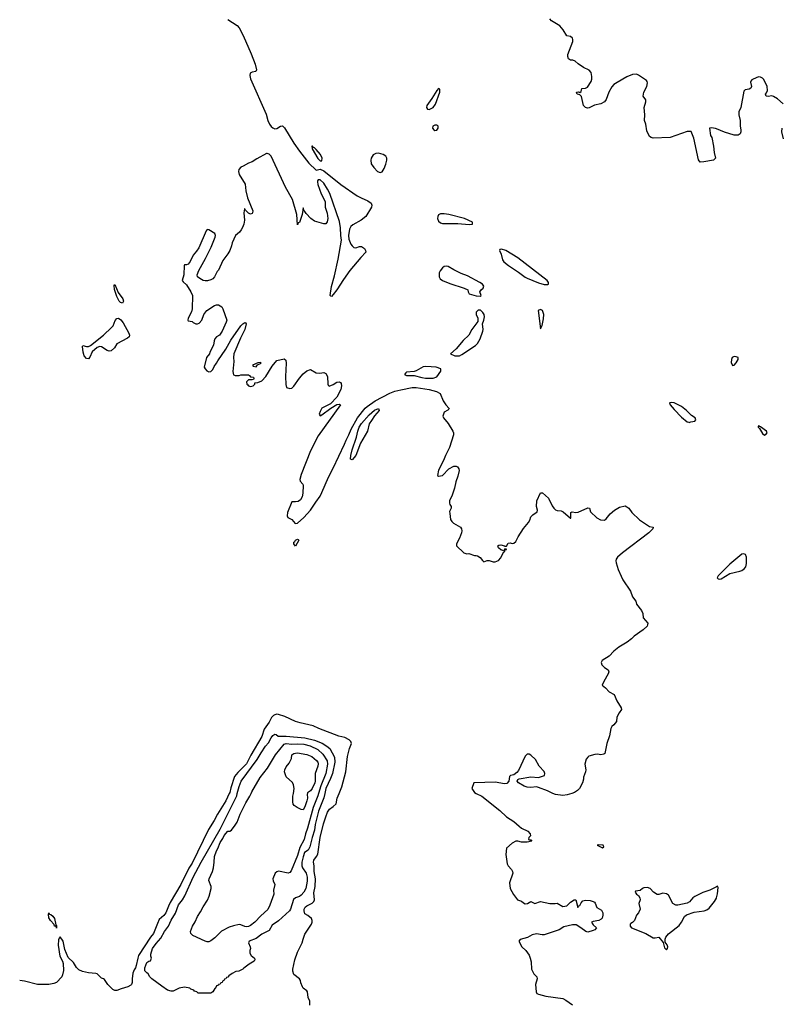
# Model space of a CAD drawing. Header units: inches. Extents: x 1384771 to 1534001, y 461348 to 645899.
# Tile 15 of 105: x 1422600 to 1430700, y 497758 to 508222. Entities that reach past the tile are written whole.
import ezdxf

# ---------------------------------------------------------------- set-up
doc = ezdxf.new("R2010")
doc.units = ezdxf.units.IN
doc.header["$MEASUREMENT"] = 0
for name, color, linetype in [('B4429', 7, 'Continuous'), ('B4439', 7, 'Continuous'), ('B4520', 7, 'Continuous'), ('B4530', 7, 'Continuous')]:
    doc.layers.add(name, color=color, linetype=linetype)

msp = doc.modelspace()

# ---------------------------------------------------------------- linework, layer by layer
at = {"layer": 'B4429', "color": 6}
for points, elevation in [([(1424825, 500000), (1424790, 499922), (1424702, 499778), (1424667, 499713), (1424604, 499616), (1424430, 499258), (1424396, 499204), (1424310, 499031), (1424199, 498841), (1424179, 498801), (1424153, 498730), (1424130, 498702), (1424082, 498658), (1424062, 498618), (1424021, 498510), (1423988, 498472), (1423863, 498277), (1423854, 498250), (1423838, 498170), (1423830, 498146), (1423814, 498126), (1423803, 498090), (1423794, 498030), (1423793, 497990), (1423786, 497970), (1423779, 497961), (1423750, 497945), (1423677, 497923), (1423630, 497903), (1423610, 497905), (1423590, 497917), (1423535, 497970), (1423501, 498021), (1423490, 498030), (1423470, 498036), (1423421, 498081), (1423407, 498087), (1423332, 498092), (1423298, 498098), (1423266, 498106), (1423226, 498126), (1423202, 498150), (1423170, 498204), (1423114, 498254), (1423080, 498340), (1423061, 498430), (1423030, 498474), (1423018, 498462), (1423010, 498442), (1423007, 498387), (1423027, 498270), (1423055, 498215), (1423062, 498190), (1423064, 498116), (1423056, 498070), (1423048, 498050), (1422990, 497990), (1422962, 497978), (1422910, 497969), (1422790, 497968), (1422650, 498005), (1422600, 498012)], 600), ([(1425840, 500000), (1425829, 499951), (1425772, 499810), (1425739, 499670), (1425732, 499610), (1425705, 499530), (1425683, 499430), (1425663, 499397), (1425625, 499370), (1425610, 499326), (1425598, 499270), (1425596, 499230), (1425603, 499210), (1425643, 499150), (1425654, 499110), (1425653, 499067), (1425639, 498990), (1425616, 498950), (1425590, 498917), (1425570, 498903), (1425530, 498890), (1425508, 498872), (1425477, 498770), (1425466, 498750), (1425350, 498646), (1425281, 498599), (1425250, 498544), (1425230, 498530), (1425170, 498504), (1425110, 498458), (1425037, 498430), (1425031, 498410), (1425049, 498370), (1425051, 498350), (1425044, 498330), (1425043, 498303), (1425058, 498278), (1425095, 498250), (1425098, 498230), (1425090, 498217), (1425036, 498184), (1424979, 498141), (1424970, 498130), (1424926, 498110), (1424895, 498105), (1424855, 498085), (1424820, 498060), (1424810, 498048), (1424798, 498042), (1424790, 498030), (1424776, 498024), (1424769, 498011), (1424755, 498005), (1424749, 497991), (1424735, 497985), (1424730, 497973), (1424712, 497968), (1424710, 497963), (1424690, 497953), (1424679, 497930), (1424673, 497927), (1424650, 497890), (1424630, 497876), (1424495, 497875), (1424481, 497890), (1424458, 497898), (1424448, 497910), (1424418, 497918), (1424406, 497930), (1424350, 497939), (1424292, 497930), (1424230, 497899), (1424210, 497896), (1424170, 497910), (1424110, 497950), (1424002, 498030), (1423982, 498050), (1423963, 498083), (1423950, 498092), (1423930, 498115), (1423930, 498145), (1423950, 498203), (1423970, 498217), (1423990, 498219), (1423998, 498250), (1423991, 498271), (1423992, 498292), (1424009, 498350), (1424050, 498404), (1424100, 498460), (1424136, 498530), (1424181, 498590), (1424209, 498651), (1424253, 498727), (1424285, 498815), (1424330, 498870), (1424353, 498910), (1424443, 499110), (1424527, 499270), (1424730, 499619), (1424905, 499975), (1424911, 500000)], 500), ([(1425775, 500000), (1425767, 499973), (1425717, 499850), (1425657, 499630), (1425634, 499570), (1425622, 499510), (1425576, 499424), (1425550, 499341), (1425483, 499177), (1425470, 499158), (1425450, 499151), (1425350, 499173), (1425330, 499167), (1425314, 499150), (1425288, 499090), (1425291, 499070), (1425308, 499030), (1425294, 498970), (1425299, 498930), (1425258, 498810), (1425234, 498766), (1425161, 498699), (1425098, 498630), (1425050, 498594), (1425030, 498585), (1425010, 498582), (1424990, 498586), (1424950, 498604), (1424930, 498606), (1424870, 498593), (1424823, 498577), (1424744, 498536), (1424674, 498466), (1424630, 498432), (1424610, 498423), (1424590, 498423), (1424570, 498429), (1424440, 498490), (1424418, 498510), (1424414, 498530), (1424434, 498590), (1424465, 498635), (1424489, 498691), (1424520, 498740), (1424547, 498793), (1424595, 498865), (1424613, 498907), (1424633, 498987), (1424633, 499010), (1424608, 499072), (1424611, 499090), (1424649, 499170), (1424659, 499210), (1424667, 499267), (1424669, 499329), (1424689, 499390), (1424704, 499415), (1424730, 499477), (1424759, 499521), (1424770, 499551), (1424810, 499599), (1424830, 499597), (1424850, 499607), (1424890, 499660), (1424910, 499693), (1424942, 499778), (1425001, 499899), (1425045, 499970), (1425058, 500000)], 400), ([(1425655, 500000), (1425653, 499990), (1425656, 499950), (1425650, 499921), (1425630, 499858), (1425610, 499825), (1425590, 499828), (1425548, 499848), (1425514, 499870), (1425504, 499884), (1425500, 499910), (1425502, 499970), (1425507, 500000)], 300), ([(1425681, 497750), (1425680, 497790), (1425664, 497830), (1425657, 497890), (1425650, 497902), (1425611, 497930), (1425602, 497942), (1425586, 497986), (1425584, 498010), (1425573, 498030), (1425510, 498074), (1425500, 498110), (1425502, 498130), (1425522, 498230), (1425550, 498313), (1425600, 498410), (1425610, 498452), (1425630, 498503), (1425700, 498610), (1425708, 498630), (1425708, 498650), (1425699, 498670), (1425661, 498701), (1425630, 498720), (1425622, 498750), (1425623, 498770), (1425632, 498790), (1425650, 498805), (1425708, 498832), (1425724, 498850), (1425732, 498870), (1425724, 498944), (1425739, 499010), (1425740, 499090), (1425726, 499170), (1425726, 499230), (1425721, 499270), (1425723, 499290), (1425753, 499327), (1425766, 499354), (1425792, 499530), (1425825, 499675), (1425850, 499749), (1425870, 499799), (1425890, 499831), (1425930, 499860), (1425961, 499890), (1425973, 499950), (1425993, 500000)], 600), ([(1427449, 500000), (1427510, 499969), (1427699, 499819), (1427769, 499750), (1427850, 499702), (1427904, 499650), (1427931, 499630), (1427997, 499597), (1428021, 499570), (1428024, 499550), (1428009, 499530), (1428006, 499510), (1428010, 499506), (1428030, 499506), (1428038, 499490), (1427990, 499481), (1427930, 499481), (1427890, 499492), (1427870, 499492), (1427830, 499471), (1427770, 499418), (1427765, 499350), (1427779, 499250), (1427790, 499230), (1427824, 499190), (1427835, 499170), (1427838, 499150), (1427804, 499050), (1427810, 498988), (1427844, 498924), (1427889, 498870), (1427930, 498855), (1427950, 498835), (1427970, 498827), (1427992, 498830), (1428030, 498849), (1428070, 498829), (1428130, 498849), (1428230, 498829), (1428289, 498829), (1428310, 498834), (1428370, 498797), (1428410, 498805), (1428450, 498842), (1428490, 498869), (1428508, 498868), (1428530, 498786), (1428537, 498803), (1428550, 498809), (1428562, 498838), (1428582, 498858), (1428610, 498864), (1428660, 498860), (1428690, 498852), (1428704, 498844), (1428713, 498833), (1428730, 498788), (1428778, 498758), (1428786, 498746), (1428793, 498730), (1428794, 498706), (1428785, 498675), (1428776, 498664), (1428750, 498649), (1428690, 498638), (1428673, 498630), (1428690, 498604), (1428728, 498570), (1428708, 498550), (1428690, 498541), (1428634, 498526), (1428614, 498530), (1428561, 498570), (1428510, 498601), (1428470, 498602), (1428378, 498582), (1428330, 498551), (1428278, 498530), (1428170, 498497), (1428150, 498496), (1428090, 498508), (1428042, 498498), (1427993, 498467), (1427915, 498445), (1427901, 498430), (1427932, 498370), (1427977, 498330), (1428010, 498281), (1428023, 498250), (1428032, 498210), (1428035, 498130), (1428062, 498082), (1428093, 498050), (1428097, 498030), (1428077, 497970), (1428087, 497890), (1428094, 497874), (1428110, 497865), (1428190, 497843), (1428370, 497818), (1428402, 497802), (1428473, 497753)], 600), ([(1428465, 500000), (1428416, 499984), (1428370, 499978), (1428290, 499986), (1428261, 500000)], 600), ([(1430000, 499006), (1429930, 498972), (1429855, 498945), (1429770, 498905), (1429750, 498890), (1429713, 498847), (1429690, 498833), (1429590, 498813), (1429570, 498813), (1429537, 498830), (1429490, 498917), (1429470, 498933), (1429430, 498938), (1429390, 498924), (1429370, 498924), (1429333, 498950), (1429297, 498990), (1429270, 499000), (1429230, 498997), (1429214, 498990), (1429190, 498969), (1429141, 498959), (1429136, 498950), (1429151, 498930), (1429173, 498913), (1429188, 498890), (1429191, 498870), (1429177, 498830), (1429191, 498770), (1429171, 498730), (1429153, 498707), (1429130, 498648), (1429110, 498628), (1429090, 498618), (1429085, 498610), (1429083, 498590), (1429099, 498570), (1429250, 498512), (1429330, 498465), (1429350, 498465), (1429390, 498473), (1429434, 498414), (1429450, 498359), (1429470, 498337), (1429481, 498350), (1429484, 498370), (1429477, 498390), (1429457, 498417), (1429457, 498450), (1429464, 498470), (1429490, 498508), (1429604, 498596), (1429629, 498630), (1429661, 498690), (1429684, 498710), (1429764, 498736), (1429870, 498752), (1429898, 498762), (1429922, 498778), (1429979, 498850), (1430000, 498886)], 600)]:
    msp.add_lwpolyline(points, dxfattribs=dict(at, elevation=elevation))
at = {"layer": 'B4429', "color": 6, "elevation": 600}
for points in [[(1428750, 499453), (1428734, 499450), (1428790, 499422), (1428806, 499430), (1428798, 499450)], [(1422990, 498568), (1422988, 498588), (1422970, 498589), (1422965, 498605), (1422925, 498650), (1422910, 498677), (1422904, 498715), (1422909, 498731), (1422916, 498716), (1422930, 498712), (1422950, 498695), (1422970, 498670), (1422984, 498604), (1422990, 498594)]]:
    msp.add_lwpolyline(points, close=True, dxfattribs=at)
at = {"layer": 'B4439', "color": 6, "elevation": 600}
msp.add_lwpolyline([(1430000, 498886), (1430002, 498890), (1430013, 498933), (1430018, 498998), (1430013, 499013), (1430000, 499006)], dxfattribs=at)
at = {"layer": 'B4520', "color": 6}
for points, elevation in [([(1424810, 508225), (1424910, 508161), (1424930, 508136), (1424974, 508054), (1425058, 507858), (1425100, 507750), (1425115, 507690), (1425108, 507672), (1425070, 507664), (1425047, 507653), (1425043, 507630), (1425050, 507592), (1425216, 507216), (1425236, 507150), (1425254, 507110), (1425270, 507087), (1425290, 507071), (1425310, 507063), (1425330, 507065), (1425370, 507090), (1425392, 507092), (1425411, 507071), (1425510, 506910), (1425570, 506823), (1425670, 506698), (1425750, 506624), (1425790, 506632), (1425830, 506614), (1426011, 506470), (1426184, 506350), (1426227, 506327), (1426298, 506298), (1426332, 506272), (1426339, 506250), (1426335, 506230), (1426276, 506130), (1426226, 506090), (1426139, 506041), (1426117, 506023), (1426104, 505996), (1426091, 505930), (1426096, 505890), (1426117, 505837), (1426130, 505818), (1426150, 505801), (1426170, 505798), (1426210, 505813), (1426230, 505813), (1426261, 505790), (1426274, 505770), (1426276, 505750), (1426224, 505696), (1426105, 505555), (1426038, 505462), (1425970, 505350), (1425930, 505300), (1425910, 505281), (1425903, 505283), (1425897, 505290), (1425910, 505385), (1425942, 505498), (1425982, 505678), (1426017, 505877), (1426010, 505930), (1426006, 506010), (1425996, 506076), (1425893, 506373), (1425870, 506420), (1425830, 506483), (1425790, 506520), (1425770, 506519), (1425764, 506510), (1425763, 506497), (1425768, 506470), (1425802, 506370), (1425844, 506290), (1425846, 506230), (1425864, 506164), (1425873, 506110), (1425867, 506073), (1425850, 506052), (1425830, 506051), (1425730, 506079), (1425691, 506110), (1425641, 506161), (1425630, 506184), (1425617, 506197), (1425610, 506221), (1425599, 506150), (1425570, 506065), (1425558, 506062), (1425550, 506042), (1425542, 506150), (1425498, 506310), (1425422, 506442), (1425270, 506770), (1425250, 506794), (1425230, 506801), (1425221, 506799), (1425117, 506743), (1425070, 506710), (1425030, 506696), (1424975, 506665), (1424950, 506655), (1424926, 506630), (1424922, 506610), (1424930, 506578), (1424994, 506474), (1425002, 506402), (1425019, 506330), (1425075, 506190), (1425074, 506170), (1425070, 506163), (1425050, 506156), (1425030, 506164), (1424997, 506197), (1424990, 506210), (1424986, 506210), (1424980, 506170), (1424988, 506090), (1424981, 506050), (1424968, 506012), (1424953, 505987), (1424935, 505965), (1424892, 505928), (1424856, 505850), (1424850, 505818), (1424831, 505769), (1424810, 505733), (1424757, 505663), (1424710, 505561), (1424696, 505544), (1424669, 505490), (1424650, 505468), (1424630, 505456), (1424593, 505447), (1424570, 505447), (1424550, 505450), (1424513, 505470), (1424488, 505490), (1424484, 505510), (1424504, 505556), (1424575, 505685), (1424635, 505805), (1424676, 505910), (1424678, 505930), (1424673, 505950), (1424610, 505987), (1424590, 505991), (1424581, 505979), (1424502, 505798), (1424479, 505761), (1424442, 505718), (1424410, 505651), (1424390, 505625), (1424370, 505618), (1424350, 505618), (1424345, 505610), (1424343, 505510), (1424324, 505450), (1424335, 505435), (1424370, 505404), (1424417, 505330), (1424434, 505290), (1424433, 505150), (1424424, 505116), (1424389, 505050), (1424386, 505030), (1424390, 505022), (1424430, 505015), (1424443, 505003), (1424470, 504990), (1424490, 504988), (1424505, 504995), (1424536, 505030), (1424556, 505090), (1424589, 505131), (1424670, 505184), (1424690, 505192), (1424713, 505190), (1424747, 505170), (1424758, 505150), (1424799, 505030), (1424793, 505007), (1424749, 504910), (1424722, 504870), (1424689, 504851), (1424674, 504830), (1424665, 504810), (1424657, 504763), (1424619, 504690), (1424614, 504670), (1424584, 504630), (1424559, 504530), (1424570, 504510), (1424588, 504490), (1424610, 504481), (1424630, 504484), (1424650, 504503), (1424664, 504536), (1424691, 504570), (1424704, 504596), (1424790, 504722), (1424844, 504816), (1424950, 504968), (1424969, 504991), (1424990, 505004), (1424999, 504999), (1425004, 504990), (1424991, 504929), (1424944, 504836), (1424874, 504670), (1424869, 504630), (1424875, 504590), (1424864, 504484), (1424870, 504449), (1424890, 504442), (1424930, 504442), (1424950, 504448), (1425030, 504446), (1425042, 504442), (1425050, 504426), (1425082, 504422), (1425086, 504410), (1425082, 504398), (1425070, 504394), (1425030, 504394), (1425010, 504374), (1425014, 504350), (1425023, 504343), (1425030, 504330), (1425050, 504325), (1425081, 504330), (1425096, 504350), (1425098, 504362), (1425130, 504366), (1425170, 504385), (1425214, 504430), (1425281, 504539), (1425330, 504601), (1425410, 504619), (1425425, 504605), (1425430, 504570), (1425424, 504430), (1425426, 504346), (1425433, 504313), (1425470, 504303), (1425490, 504307), (1425510, 504326), (1425570, 504412), (1425610, 504458), (1425650, 504489), (1425690, 504504), (1425750, 504469), (1425786, 504466), (1425830, 504473), (1425850, 504462), (1425869, 504429), (1425874, 504350), (1425877, 504337), (1425888, 504328), (1425930, 504344), (1425970, 504370), (1425993, 504373), (1426006, 504366), (1426014, 504354), (1426018, 504330), (1426011, 504290), (1425967, 504210), (1425900, 504140), (1425810, 504092), (1425790, 504059), (1425782, 504030), (1425790, 504012), (1425810, 504022), (1425906, 504094), (1425969, 504131), (1425995, 504135), (1426009, 504130), (1425770, 503798), (1425690, 503639), (1425590, 503390), (1425575, 503335), (1425578, 503318), (1425606, 503286), (1425610, 503270), (1425606, 503190), (1425599, 503150), (1425582, 503118), (1425558, 503102), (1425530, 503097), (1425490, 503099), (1425446, 502986), (1425440, 502950), (1425449, 502930), (1425490, 502910), (1425526, 502866), (1425550, 502870), (1425618, 502930), (1425690, 503010), (1425744, 503096), (1425790, 503158), (1425810, 503196), (1425879, 503361), (1425930, 503456), (1426050, 503710), (1426066, 503754), (1426096, 503810), (1426121, 503870), (1426188, 503992), (1426268, 504092), (1426289, 504111), (1426375, 504170), (1426530, 504254), (1426586, 504274), (1426649, 504289), (1426768, 504312), (1426810, 504314), (1426950, 504290), (1427027, 504270), (1427066, 504250), (1427099, 504170), (1427127, 504127), (1427161, 504090), (1427158, 504082), (1427148, 504072), (1427109, 504050), (1427100, 504030), (1427096, 504010), (1427101, 503990), (1427150, 503930), (1427202, 503850), (1427209, 503830), (1427207, 503810), (1427165, 503675), (1427124, 503590), (1427103, 503537), (1427050, 503435), (1427036, 503376), (1427049, 503369), (1427090, 503379), (1427159, 503450), (1427210, 503478), (1427237, 503477), (1427250, 503469), (1427263, 503450), (1427266, 503430), (1427255, 503370), (1427231, 503309), (1427217, 503243), (1427192, 503168), (1427166, 503110), (1427165, 503085), (1427169, 503069), (1427184, 503050), (1427184, 503030), (1427166, 502994), (1427167, 502973), (1427175, 502910), (1427189, 502889), (1427208, 502870), (1427282, 502830), (1427294, 502810), (1427297, 502790), (1427293, 502770), (1427270, 502711), (1427238, 502650), (1427238, 502630), (1427317, 502557), (1427350, 502544), (1427370, 502548), (1427430, 502529), (1427450, 502529), (1427463, 502523), (1427490, 502508), (1427514, 502474), (1427530, 502462), (1427566, 502474), (1427585, 502475), (1427630, 502461), (1427650, 502459), (1427684, 502476), (1427710, 502503), (1427738, 502562), (1427752, 502570), (1427754, 502586), (1427771, 502590), (1427770, 502594), (1427750, 502594), (1427742, 502578), (1427710, 502586), (1427686, 502610), (1427678, 502630), (1427690, 502639), (1427710, 502641), (1427748, 502630), (1427750, 502626), (1427770, 502626), (1427790, 502657), (1427810, 502663), (1427830, 502656), (1427850, 502660), (1427870, 502675), (1427894, 502726), (1427950, 502816), (1428003, 502877), (1428018, 502902), (1428030, 502938), (1428050, 502960), (1428095, 502990), (1428099, 503010), (1428090, 503050), (1428092, 503110), (1428130, 503192), (1428152, 503192), (1428217, 503137), (1428257, 503057), (1428272, 503032), (1428290, 503014), (1428307, 503007), (1428350, 503002), (1428373, 502993), (1428450, 502924), (1428454, 502926), (1428454, 502986), (1428468, 502992), (1428506, 502986), (1428532, 502988), (1428635, 503035), (1428652, 503032), (1428664, 502990), (1428730, 502929), (1428770, 502907), (1428810, 502904), (1428830, 502916), (1428872, 502970), (1428917, 503010), (1428970, 503040), (1429030, 503054), (1429050, 503046), (1429070, 503030), (1429103, 502983), (1429185, 502905), (1429290, 502837), (1429328, 502828), (1429324, 502810), (1429284, 502770), (1429004, 502556), (1428950, 502510), (1428937, 502490), (1428933, 502470), (1428937, 502450), (1428958, 502378), (1428987, 502307), (1429008, 502268), (1429089, 502150), (1429109, 502090), (1429143, 502043), (1429153, 502010), (1429204, 501944), (1429217, 501910), (1429224, 501864), (1429271, 501810), (1429270, 501790), (1429263, 501777), (1429222, 501738), (1429128, 501672), (1429099, 501641), (1429054, 501606), (1428965, 501555), (1428909, 501511), (1428861, 501459), (1428788, 501410), (1428777, 501390), (1428784, 501364), (1428810, 501339), (1428852, 501312), (1428856, 501290), (1428849, 501270), (1428803, 501190), (1428788, 501150), (1428822, 501122), (1428860, 501080), (1428915, 501050), (1428944, 500984), (1428990, 500910), (1428992, 500890), (1428966, 500854), (1428944, 500810), (1428938, 500762), (1428910, 500727), (1428889, 500710), (1428879, 500690), (1428865, 500610), (1428837, 500530), (1428816, 500424), (1428805, 500415), (1428772, 500408), (1428736, 500416), (1428710, 500413), (1428645, 500395), (1428634, 500386), (1428618, 500362), (1428604, 500310), (1428612, 500250), (1428609, 500230), (1428587, 500173), (1428587, 500150), (1428577, 500110), (1428547, 500053), (1428525, 500030), (1428494, 500010), (1428465, 500000)], 600), ([(1430000, 507063), (1429990, 507067), (1429947, 507073), (1429926, 507070), (1429939, 506990), (1429950, 506968), (1429970, 506878), (1429977, 506810), (1429991, 506750), (1429968, 506730), (1429866, 506710), (1429828, 506708), (1429810, 506732), (1429761, 506961), (1429733, 507033), (1429690, 507033), (1429510, 506971), (1429330, 506964), (1429308, 506968), (1429290, 506982), (1429262, 507042), (1429252, 507110), (1429238, 507150), (1429240, 507210), (1429234, 507290), (1429249, 507350), (1429249, 507369), (1429222, 507410), (1429228, 507450), (1429260, 507510), (1429270, 507552), (1429266, 507566), (1429256, 507576), (1429173, 507633), (1429150, 507642), (1429110, 507640), (1429050, 507613), (1428945, 507555), (1428910, 507532), (1428890, 507509), (1428859, 507450), (1428830, 507373), (1428810, 507349), (1428771, 507329), (1428706, 507314), (1428650, 507285), (1428630, 507280), (1428610, 507287), (1428590, 507311), (1428566, 507406), (1428550, 507423), (1428521, 507430), (1428514, 507450), (1428534, 507454), (1428550, 507448), (1428562, 507458), (1428571, 507489), (1428610, 507493), (1428630, 507506), (1428670, 507566), (1428678, 507590), (1428678, 507618), (1428670, 507661), (1428650, 507686), (1428590, 507715), (1428533, 507753), (1428501, 507781), (1428474, 507790), (1428450, 507790), (1428430, 507804), (1428422, 507830), (1428423, 507850), (1428474, 507990), (1428475, 508010), (1428470, 508027), (1428450, 508044), (1428410, 508051), (1428374, 508114), (1428338, 508158), (1428250, 508210), (1428231, 508230)], 600), ([(1425993, 500000), (1426022, 500070), (1426064, 500230), (1426082, 500390), (1426104, 500476), (1426123, 500530), (1426117, 500550), (1426098, 500570), (1426053, 500593), (1425988, 500608), (1425776, 500690), (1425717, 500717), (1425578, 500750), (1425530, 500765), (1425417, 500817), (1425350, 500837), (1425330, 500840), (1425310, 500836), (1425294, 500826), (1425275, 500805), (1425250, 500758), (1425197, 500683), (1425170, 500604), (1425054, 500406), (1425010, 500313), (1424917, 500223), (1424882, 500178), (1424841, 500059), (1424830, 500010), (1424825, 500000)], 600), ([(1424911, 500000), (1424930, 500073), (1424951, 500129), (1425122, 500358), (1425163, 500430), (1425210, 500500), (1425242, 500538), (1425270, 500591), (1425290, 500616), (1425310, 500630), (1425325, 500625), (1425346, 500607), (1425430, 500607), (1425630, 500590), (1425730, 500564), (1425812, 500532), (1425862, 500502), (1425895, 500475), (1425943, 500383), (1425947, 500330), (1425922, 500210), (1425902, 500158), (1425851, 500050), (1425840, 500000)], 500), ([(1425058, 500000), (1425065, 500015), (1425155, 500170), (1425231, 500269), (1425317, 500410), (1425410, 500521), (1425431, 500529), (1425490, 500523), (1425550, 500527), (1425617, 500523), (1425686, 500506), (1425767, 500467), (1425818, 500418), (1425866, 500346), (1425869, 500310), (1425852, 500210), (1425799, 500081), (1425775, 500000)], 400), ([(1425507, 500000), (1425514, 500050), (1425509, 500089), (1425496, 500116), (1425430, 500177), (1425414, 500230), (1425416, 500250), (1425430, 500280), (1425461, 500319), (1425485, 500370), (1425490, 500410), (1425510, 500423), (1425530, 500428), (1425552, 500430), (1425650, 500412), (1425703, 500390), (1425751, 500350), (1425766, 500330), (1425770, 500314), (1425766, 500290), (1425738, 500210), (1425738, 500130), (1425733, 500110), (1425706, 500050), (1425690, 500028), (1425656, 500004), (1425655, 500000)], 300), ([(1428261, 500000), (1428206, 500026), (1428110, 500063), (1428088, 500068), (1428030, 500062), (1427990, 500066), (1427957, 500077), (1427898, 500110), (1427885, 500130), (1427892, 500148), (1427905, 500155), (1428030, 500174), (1428112, 500170), (1428173, 500190), (1428179, 500210), (1428171, 500231), (1428119, 500290), (1428080, 500360), (1428030, 500405), (1428010, 500416), (1427990, 500416), (1427970, 500395), (1427897, 500243), (1427880, 500220), (1427850, 500198), (1427812, 500188), (1427802, 500178), (1427797, 500130), (1427774, 500106), (1427750, 500102), (1427650, 500117), (1427429, 500111), (1427422, 500110), (1427404, 500050), (1427430, 500010), (1427449, 500000)], 600)]:
    msp.add_lwpolyline(points, dxfattribs=dict(at, elevation=elevation))
at = {"layer": 'B4520', "color": 6, "elevation": 600}
for points in [[(1427050, 507490), (1427030, 507468), (1426977, 507383), (1426925, 507310), (1426920, 507290), (1426930, 507271), (1426950, 507267), (1426991, 507289), (1427016, 507324), (1427061, 507450), (1427063, 507483)], [(1427030, 507101), (1427010, 507100), (1426989, 507091), (1426985, 507070), (1426998, 507050), (1427010, 507043), (1427030, 507047), (1427045, 507070), (1427044, 507090), (1427037, 507097)], [(1425710, 506877), (1425704, 506876), (1425707, 506850), (1425767, 506747), (1425790, 506723), (1425810, 506723), (1425813, 506750), (1425795, 506790), (1425750, 506843), (1425730, 506860), (1425722, 506862)], [(1426410, 506803), (1426381, 506799), (1426356, 506784), (1426334, 506750), (1426328, 506730), (1426334, 506690), (1426360, 506650), (1426401, 506610), (1426430, 506596), (1426450, 506606), (1426470, 506640), (1426490, 506688), (1426499, 506730), (1426499, 506750), (1426490, 506771), (1426459, 506790)], [(1427070, 506159), (1427050, 506148), (1427041, 506130), (1427039, 506110), (1427050, 506080), (1427070, 506062), (1427090, 506055), (1427255, 506055), (1427375, 506045), (1427410, 506049), (1427410, 506070), (1427324, 506110), (1427159, 506150), (1427110, 506158)], [(1427716, 505784), (1427701, 505779), (1427696, 505770), (1427715, 505730), (1427727, 505670), (1427744, 505650), (1427792, 505610), (1427899, 505539), (1427970, 505484), (1427990, 505474), (1428110, 505424), (1428170, 505408), (1428210, 505406), (1428218, 505410), (1428218, 505430), (1428201, 505450), (1427891, 505691), (1427765, 505770)], [(1427130, 505602), (1427110, 505598), (1427090, 505584), (1427066, 505554), (1427055, 505530), (1427056, 505490), (1427067, 505467), (1427090, 505450), (1427170, 505417), (1427320, 505370), (1427360, 505350), (1427362, 505330), (1427374, 505310), (1427450, 505287), (1427490, 505284), (1427501, 505290), (1427489, 505330), (1427502, 505350), (1427523, 505370), (1427530, 505390), (1427516, 505410), (1427488, 505430), (1427358, 505498), (1427290, 505524), (1427210, 505563), (1427150, 505599)], [(1423690, 505210), (1423670, 505215), (1423656, 505230), (1423630, 505281), (1423606, 505354), (1423602, 505398), (1423610, 505406), (1423644, 505324), (1423696, 505256), (1423701, 505230)], [(1427470, 505135), (1427448, 505112), (1427449, 505090), (1427466, 505050), (1427466, 505014), (1427401, 504930), (1427371, 504869), (1427310, 504814), (1427237, 504723), (1427175, 504670), (1427221, 504650), (1427250, 504648), (1427270, 504650), (1427297, 504663), (1427441, 504759), (1427461, 504779), (1427492, 504830), (1427518, 504910), (1427522, 504930), (1427517, 504990), (1427531, 505029), (1427536, 505064), (1427532, 505090), (1427520, 505110), (1427493, 505133)], [(1428130, 505142), (1428108, 505130), (1428130, 504935), (1428150, 504972), (1428164, 505044), (1428166, 505090), (1428152, 505130)], [(1423550, 504700), (1423530, 504707), (1423470, 504744), (1423450, 504748), (1423422, 504738), (1423369, 504691), (1423345, 504635), (1423330, 504616), (1423310, 504621), (1423284, 504650), (1423273, 504690), (1423267, 504750), (1423270, 504759), (1423310, 504747), (1423330, 504749), (1423350, 504760), (1423490, 504868), (1423576, 504950), (1423593, 504970), (1423615, 505025), (1423630, 505047), (1423650, 505048), (1423673, 505033), (1423700, 505000), (1423759, 504890), (1423765, 504870), (1423762, 504850), (1423744, 504836), (1423630, 504777), (1423607, 504733), (1423570, 504702)], [(1425158, 504578), (1425130, 504575), (1425074, 504550), (1425078, 504538), (1425110, 504534), (1425126, 504554), (1425166, 504570)], [(1426910, 504537), (1426886, 504534), (1426810, 504490), (1426790, 504483), (1426710, 504475), (1426701, 504470), (1426688, 504450), (1426710, 504440), (1426790, 504440), (1426870, 504418), (1426910, 504412), (1426990, 504412), (1427030, 504428), (1427074, 504486), (1427074, 504510), (1427022, 504530), (1426970, 504534)], [(1429527, 504153), (1429502, 504150), (1429508, 504130), (1429550, 504080), (1429630, 503999), (1429690, 503948), (1429706, 503946), (1429710, 503941), (1429730, 503947), (1429770, 503956), (1429781, 503970), (1429773, 503990), (1429736, 504016), (1429683, 504070), (1429630, 504111), (1429550, 504150)], [(1426130, 503543), (1426113, 503553), (1426117, 503590), (1426130, 503649), (1426176, 503784), (1426190, 503850), (1426207, 503893), (1426229, 503931), (1426310, 504022), (1426370, 504072), (1426412, 504090), (1426419, 504070), (1426368, 504012), (1426338, 503962), (1426310, 503927), (1426295, 503850), (1426218, 503722), (1426170, 503590)], [(1425530, 502626), (1425510, 502650), (1425513, 502670), (1425523, 502677), (1425530, 502691), (1425550, 502700), (1425559, 502699), (1425565, 502690)]]:
    msp.add_lwpolyline(points, close=True, dxfattribs=at)
at = {"layer": 'B4530', "color": 6, "elevation": 600}
for points in [[(1430710, 507327), (1430650, 507380), (1430607, 507407), (1430590, 507412), (1430550, 507405), (1430528, 507410), (1430523, 507430), (1430534, 507446), (1430542, 507470), (1430539, 507510), (1430505, 507585), (1430490, 507601), (1430470, 507612), (1430450, 507613), (1430430, 507608), (1430377, 507583), (1430365, 507570), (1430363, 507557), (1430373, 507510), (1430366, 507494), (1430350, 507482), (1430305, 507475), (1430290, 507463), (1430258, 507290), (1430237, 507243), (1430238, 507210), (1430251, 507149), (1430251, 507090), (1430258, 507050), (1430259, 507030), (1430253, 507007), (1430230, 506993), (1430190, 506994), (1430086, 507026), (1430000, 507063)], [(1430714, 506954), (1430697, 507030), (1430700, 507070)]]:
    msp.add_lwpolyline(points, dxfattribs=at)
for points in [[(1430190, 504643), (1430166, 504630), (1430159, 504610), (1430157, 504577), (1430170, 504546), (1430190, 504552), (1430210, 504575), (1430232, 504610), (1430231, 504631), (1430210, 504640)], [(1430450, 503909), (1430443, 503897), (1430444, 503890), (1430457, 503877), (1430490, 503823), (1430510, 503808), (1430526, 503814), (1430540, 503830), (1430532, 503850), (1430470, 503895), (1430459, 503899)], [(1430290, 502547), (1430270, 502540), (1430144, 502436), (1430020, 502310), (1430009, 502290), (1430019, 502279), (1430030, 502276), (1430050, 502280), (1430143, 502337), (1430250, 502360), (1430271, 502369), (1430295, 502385), (1430312, 502408), (1430319, 502441), (1430319, 502510), (1430310, 502537)]]:
    msp.add_lwpolyline(points, close=True, dxfattribs=at)

doc.saveas('drawing.dxf')
